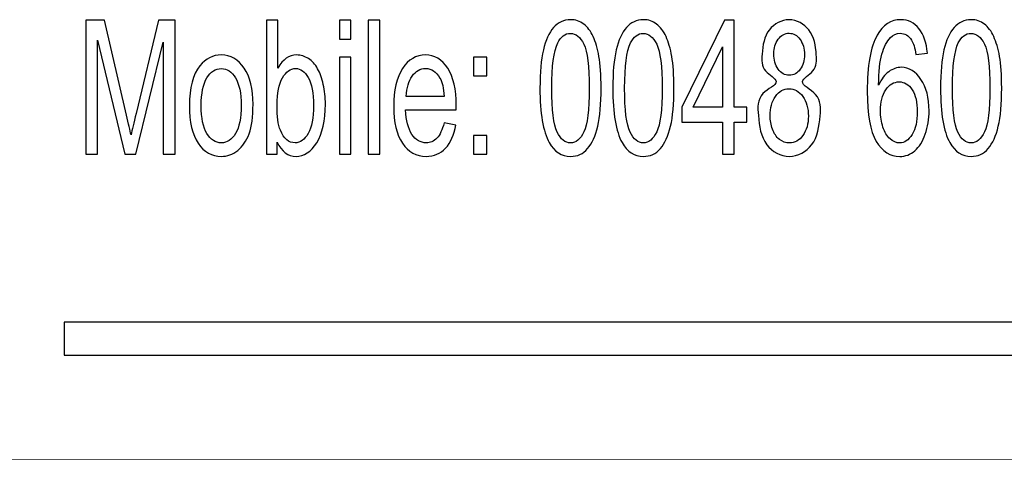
# Model space of a CAD drawing. Extents: x 5477758 to 5478333, y 5918235 to 5918502.
# Tile 6 of 130: x 5477812.95 to 5477820.13, y 5918487.46 to 5918490.67. Entities that reach past the tile are written whole.
import ezdxf

# ---------------------------------------------------------------- set-up
doc = ezdxf.new("R2010")
doc.units = 0
doc.header["$LTSCALE"] = 0.25
doc.layers.add('TABELKA', color=252, linetype='CONTINUOUS', lineweight=18)
doc.layers.add('Warstwa 1', color=252, linetype='CONTINUOUS')

msp = doc.modelspace()

# ---------------------------------------------------------------- linework, layer by layer
at = {"layer": 'TABELKA', "color": 18, "true_color": 0x000000}
msp.add_lwpolyline([(5477757.7079, 5918487.4552), (5477844.2765, 5918487.461)], dxfattribs=at)
at = {"layer": 'Warstwa 1', "color": 5}
for points, knots in [([(5477813.43, 5918489.6864), (5477813.43, 5918489.6864), (5477813.43, 5918490.6626), (5477813.43, 5918490.6626), (5477813.43, 5918490.6626), (5477813.43, 5918490.6626), (5477813.5662, 5918490.6626), (5477813.5662, 5918490.6626), (5477813.5662, 5918490.6626), (5477813.5662, 5918490.6626), (5477813.728, 5918489.9715), (5477813.728, 5918489.9715), (5477813.728, 5918489.9715), (5477813.7429, 5918489.9071), (5477813.7539, 5918489.8589), (5477813.7605, 5918489.8269), (5477813.7605, 5918489.8269), (5477813.7684, 5918489.8624), (5477813.7804, 5918489.9146), (5477813.797, 5918489.9835), (5477813.797, 5918489.9835), (5477813.797, 5918489.9835), (5477813.9607, 5918490.6626), (5477813.9607, 5918490.6626), (5477813.9607, 5918490.6626), (5477813.9607, 5918490.6626), (5477814.0824, 5918490.6626), (5477814.0824, 5918490.6626), (5477814.0824, 5918490.6626), (5477814.0824, 5918490.6626), (5477814.0824, 5918489.6864), (5477814.0824, 5918489.6864), (5477814.0824, 5918489.6864), (5477814.0824, 5918489.6864), (5477813.9952, 5918489.6864), (5477813.9952, 5918489.6864), (5477813.9952, 5918489.6864), (5477813.9952, 5918489.6864), (5477813.9952, 5918490.5035), (5477813.9952, 5918490.5035), (5477813.9952, 5918490.5035), (5477813.9952, 5918490.5035), (5477813.7965, 5918489.6864), (5477813.7965, 5918489.6864), (5477813.7965, 5918489.6864), (5477813.7965, 5918489.6864), (5477813.7149, 5918489.6864), (5477813.7149, 5918489.6864), (5477813.7149, 5918489.6864), (5477813.7149, 5918489.6864), (5477813.5172, 5918490.5174), (5477813.5172, 5918490.5174), (5477813.5172, 5918490.5174), (5477813.5172, 5918490.5174), (5477813.5172, 5918489.6864), (5477813.5172, 5918489.6864), (5477813.5172, 5918489.6864), (5477813.5172, 5918489.6864), (5477813.43, 5918489.6864), (5477813.43, 5918489.6864)], [0, 0, 0, 0, 0.066667, 0.066667, 0.066667, 0.066667, 0.133333, 0.133333, 0.133333, 0.133333, 0.2, 0.2, 0.2, 0.2, 0.266667, 0.266667, 0.266667, 0.266667, 0.333333, 0.333333, 0.333333, 0.333333, 0.4, 0.4, 0.4, 0.4, 0.466667, 0.466667, 0.466667, 0.466667, 0.533333, 0.533333, 0.533333, 0.533333, 0.6, 0.6, 0.6, 0.6, 0.666667, 0.666667, 0.666667, 0.666667, 0.733333, 0.733333, 0.733333, 0.733333, 0.8, 0.8, 0.8, 0.8, 0.866667, 0.866667, 0.866667, 0.866667, 0.933333, 0.933333, 0.933333, 0.933333, 1, 1, 1, 1]), ([(5477814.8262, 5918489.6864), (5477814.8262, 5918489.6864), (5477814.7484, 5918489.6864), (5477814.7484, 5918489.6864), (5477814.7484, 5918489.6864), (5477814.7484, 5918489.6864), (5477814.7484, 5918490.6626), (5477814.7484, 5918490.6626), (5477814.7484, 5918490.6626), (5477814.7484, 5918490.6626), (5477814.8322, 5918490.6626), (5477814.8322, 5918490.6626), (5477814.8322, 5918490.6626), (5477814.8322, 5918490.6626), (5477814.8322, 5918490.3144), (5477814.8322, 5918490.3144), (5477814.8322, 5918490.3144), (5477814.8677, 5918490.3778), (5477814.9129, 5918490.4096), (5477814.9678, 5918490.4096), (5477814.9678, 5918490.4096), (5477814.9984, 5918490.4096), (5477815.0272, 5918490.4007), (5477815.0544, 5918490.3833), (5477815.0544, 5918490.3833), (5477815.0816, 5918490.3657), (5477815.1039, 5918490.341), (5477815.1216, 5918490.3094), (5477815.1216, 5918490.3094), (5477815.1391, 5918490.2776), (5477815.1529, 5918490.2394), (5477815.1628, 5918490.1944), (5477815.1628, 5918490.1944), (5477815.1728, 5918490.1496), (5477815.1778, 5918490.1016), (5477815.1778, 5918490.0508), (5477815.1778, 5918490.0508), (5477815.1778, 5918489.9294), (5477815.1567, 5918489.8358), (5477815.1148, 5918489.7696), (5477815.1148, 5918489.7696), (5477815.0729, 5918489.7035), (5477815.0224, 5918489.6705), (5477814.9637, 5918489.6705), (5477814.9637, 5918489.6705), (5477814.9053, 5918489.6705), (5477814.8595, 5918489.7053), (5477814.8262, 5918489.7751), (5477814.8262, 5918489.7751), (5477814.8262, 5918489.7751), (5477814.8262, 5918489.6864), (5477814.8262, 5918489.6864)], [0, 0, 0, 0, 0.076923, 0.076923, 0.076923, 0.076923, 0.153846, 0.153846, 0.153846, 0.153846, 0.230769, 0.230769, 0.230769, 0.230769, 0.307692, 0.307692, 0.307692, 0.307692, 0.384615, 0.384615, 0.384615, 0.384615, 0.461538, 0.461538, 0.461538, 0.461538, 0.538462, 0.538462, 0.538462, 0.538462, 0.615385, 0.615385, 0.615385, 0.615385, 0.692308, 0.692308, 0.692308, 0.692308, 0.769231, 0.769231, 0.769231, 0.769231, 0.846154, 0.846154, 0.846154, 0.846154, 0.923077, 0.923077, 0.923077, 0.923077, 1, 1, 1, 1]), ([(5477815.2803, 5918490.5246), (5477815.2803, 5918490.5246), (5477815.2803, 5918490.6626), (5477815.2803, 5918490.6626), (5477815.2803, 5918490.6626), (5477815.2803, 5918490.6626), (5477815.3643, 5918490.6626), (5477815.3643, 5918490.6626), (5477815.3643, 5918490.6626), (5477815.3643, 5918490.6626), (5477815.3643, 5918490.5246), (5477815.3643, 5918490.5246), (5477815.3643, 5918490.5246), (5477815.3643, 5918490.5246), (5477815.2803, 5918490.5246), (5477815.2803, 5918490.5246)], [0, 0, 0, 0, 0.25, 0.25, 0.25, 0.25, 0.5, 0.5, 0.5, 0.5, 0.75, 0.75, 0.75, 0.75, 1, 1, 1, 1]), ([(5477815.4902, 5918489.6864), (5477815.4902, 5918489.6864), (5477815.4902, 5918490.6626), (5477815.4902, 5918490.6626), (5477815.4902, 5918490.6626), (5477815.4902, 5918490.6626), (5477815.5741, 5918490.6626), (5477815.5741, 5918490.6626), (5477815.5741, 5918490.6626), (5477815.5741, 5918490.6626), (5477815.5741, 5918489.6864), (5477815.5741, 5918489.6864), (5477815.5741, 5918489.6864), (5477815.5741, 5918489.6864), (5477815.4902, 5918489.6864), (5477815.4902, 5918489.6864)], [0, 0, 0, 0, 0.25, 0.25, 0.25, 0.25, 0.5, 0.5, 0.5, 0.5, 0.75, 0.75, 0.75, 0.75, 1, 1, 1, 1]), ([(5477816.7426, 5918490.1678), (5477816.7426, 5918490.2833), (5477816.7509, 5918490.3762), (5477816.7676, 5918490.4464), (5477816.7676, 5918490.4464), (5477816.7842, 5918490.5169), (5477816.809, 5918490.5712), (5477816.8418, 5918490.6094), (5477816.8418, 5918490.6094), (5477816.8746, 5918490.6475), (5477816.9158, 5918490.6667), (5477816.9654, 5918490.6667), (5477816.9654, 5918490.6667), (5477817.0022, 5918490.6667), (5477817.0344, 5918490.656), (5477817.0621, 5918490.6349), (5477817.0621, 5918490.6349), (5477817.0898, 5918490.6139), (5477817.1125, 5918490.5835), (5477817.1307, 5918490.5437), (5477817.1307, 5918490.5437), (5477817.1487, 5918490.5039), (5477817.1628, 5918490.4555), (5477817.173, 5918490.3985), (5477817.173, 5918490.3985), (5477817.1833, 5918490.3414), (5477817.1885, 5918490.2646), (5477817.1885, 5918490.1678), (5477817.1885, 5918490.1678), (5477817.1885, 5918490.0532), (5477817.1802, 5918489.961), (5477817.1638, 5918489.8906), (5477817.1638, 5918489.8906), (5477817.1472, 5918489.8201), (5477817.1226, 5918489.7657), (5477817.0898, 5918489.7274), (5477817.0898, 5918489.7274), (5477817.057, 5918489.6889), (5477817.0156, 5918489.6699), (5477816.9654, 5918489.6699), (5477816.9654, 5918489.6699), (5477816.8996, 5918489.6699), (5477816.8479, 5918489.7035), (5477816.8103, 5918489.771), (5477816.8103, 5918489.771), (5477816.7652, 5918489.8521), (5477816.7426, 5918489.9846), (5477816.7426, 5918490.1678)], [0, 0, 0, 0, 0.083333, 0.083333, 0.083333, 0.083333, 0.166667, 0.166667, 0.166667, 0.166667, 0.25, 0.25, 0.25, 0.25, 0.333333, 0.333333, 0.333333, 0.333333, 0.416667, 0.416667, 0.416667, 0.416667, 0.5, 0.5, 0.5, 0.5, 0.583333, 0.583333, 0.583333, 0.583333, 0.666667, 0.666667, 0.666667, 0.666667, 0.75, 0.75, 0.75, 0.75, 0.833333, 0.833333, 0.833333, 0.833333, 0.916667, 0.916667, 0.916667, 0.916667, 1, 1, 1, 1]), ([(5477817.2738, 5918490.1678), (5477817.2738, 5918490.2833), (5477817.282, 5918490.3762), (5477817.2988, 5918490.4464), (5477817.2988, 5918490.4464), (5477817.3153, 5918490.5169), (5477817.3401, 5918490.5712), (5477817.3729, 5918490.6094), (5477817.3729, 5918490.6094), (5477817.4057, 5918490.6475), (5477817.4469, 5918490.6667), (5477817.4966, 5918490.6667), (5477817.4966, 5918490.6667), (5477817.5334, 5918490.6667), (5477817.5655, 5918490.656), (5477817.5932, 5918490.6349), (5477817.5932, 5918490.6349), (5477817.6209, 5918490.6139), (5477817.6437, 5918490.5835), (5477817.6618, 5918490.5437), (5477817.6618, 5918490.5437), (5477817.6798, 5918490.5039), (5477817.694, 5918490.4555), (5477817.7041, 5918490.3985), (5477817.7041, 5918490.3985), (5477817.7145, 5918490.3414), (5477817.7196, 5918490.2646), (5477817.7196, 5918490.1678), (5477817.7196, 5918490.1678), (5477817.7196, 5918490.0532), (5477817.7114, 5918489.961), (5477817.6949, 5918489.8906), (5477817.6949, 5918489.8906), (5477817.6783, 5918489.8201), (5477817.6537, 5918489.7657), (5477817.6209, 5918489.7274), (5477817.6209, 5918489.7274), (5477817.5881, 5918489.6889), (5477817.5468, 5918489.6699), (5477817.4966, 5918489.6699), (5477817.4966, 5918489.6699), (5477817.4308, 5918489.6699), (5477817.379, 5918489.7035), (5477817.3414, 5918489.771), (5477817.3414, 5918489.771), (5477817.2964, 5918489.8521), (5477817.2738, 5918489.9846), (5477817.2738, 5918490.1678)], [0, 0, 0, 0, 0.083333, 0.083333, 0.083333, 0.083333, 0.166667, 0.166667, 0.166667, 0.166667, 0.25, 0.25, 0.25, 0.25, 0.333333, 0.333333, 0.333333, 0.333333, 0.416667, 0.416667, 0.416667, 0.416667, 0.5, 0.5, 0.5, 0.5, 0.583333, 0.583333, 0.583333, 0.583333, 0.666667, 0.666667, 0.666667, 0.666667, 0.75, 0.75, 0.75, 0.75, 0.833333, 0.833333, 0.833333, 0.833333, 0.916667, 0.916667, 0.916667, 0.916667, 1, 1, 1, 1]), ([(5477818.0739, 5918489.6864), (5477818.0739, 5918489.6864), (5477818.0739, 5918489.9201), (5477818.0739, 5918489.9201), (5477818.0739, 5918489.9201), (5477818.0739, 5918489.9201), (5477817.7774, 5918489.9201), (5477817.7774, 5918489.9201), (5477817.7774, 5918489.9201), (5477817.7774, 5918489.9201), (5477817.7774, 5918490.0301), (5477817.7774, 5918490.0301), (5477817.7774, 5918490.0301), (5477817.7774, 5918490.0301), (5477818.0894, 5918490.6626), (5477818.0894, 5918490.6626), (5477818.0894, 5918490.6626), (5477818.0894, 5918490.6626), (5477818.158, 5918490.6626), (5477818.158, 5918490.6626), (5477818.158, 5918490.6626), (5477818.158, 5918490.6626), (5477818.158, 5918490.0301), (5477818.158, 5918490.0301), (5477818.158, 5918490.0301), (5477818.158, 5918490.0301), (5477818.2503, 5918490.0301), (5477818.2503, 5918490.0301), (5477818.2503, 5918490.0301), (5477818.2503, 5918490.0301), (5477818.2503, 5918489.9201), (5477818.2503, 5918489.9201), (5477818.2503, 5918489.9201), (5477818.2503, 5918489.9201), (5477818.158, 5918489.9201), (5477818.158, 5918489.9201), (5477818.158, 5918489.9201), (5477818.158, 5918489.9201), (5477818.158, 5918489.6864), (5477818.158, 5918489.6864), (5477818.158, 5918489.6864), (5477818.158, 5918489.6864), (5477818.0739, 5918489.6864), (5477818.0739, 5918489.6864)], [0, 0, 0, 0, 0.090909, 0.090909, 0.090909, 0.090909, 0.181818, 0.181818, 0.181818, 0.181818, 0.272727, 0.272727, 0.272727, 0.272727, 0.363636, 0.363636, 0.363636, 0.363636, 0.454545, 0.454545, 0.454545, 0.454545, 0.545455, 0.545455, 0.545455, 0.545455, 0.636364, 0.636364, 0.636364, 0.636364, 0.727273, 0.727273, 0.727273, 0.727273, 0.818182, 0.818182, 0.818182, 0.818182, 0.909091, 0.909091, 0.909091, 0.909091, 1, 1, 1, 1]), ([(5477818.4653, 5918490.2157), (5477818.4633, 5918490.2387), (5477818.3579, 5918490.29), (5477818.3608, 5918490.4371), (5477818.3858, 5918490.6002), (5477818.5598, 5918490.6977), (5477818.7334, 5918490.5985), (5477818.7599, 5918490.4355), (5477818.7609, 5918490.2893), (5477818.6007, 5918490.2096), (5477818.7957, 5918490.1248), (5477818.7863, 5918489.9437), (5477818.7603, 5918489.7497), (5477818.5603, 5918489.6333), (5477818.3594, 5918489.7508), (5477818.3353, 5918489.9465), (5477818.3227, 5918490.1312), (5477818.4677, 5918490.1886), (5477818.4653, 5918490.2157)], [0, 0, 0, 0, 0.155641, 0.330789, 0.595481, 0.822048, 1.051739, 1.31918, 1.490145, 1.643586, 1.834114, 2.05938, 2.369956, 2.630725, 2.891472, 3.20612, 3.43707, 3.621271, 3.621271, 3.621271, 3.621271]), ([(5477819.568, 5918490.4235), (5477819.568, 5918490.4235), (5477819.4846, 5918490.4142), (5477819.4846, 5918490.4142), (5477819.4846, 5918490.4142), (5477819.4771, 5918490.4612), (5477819.4666, 5918490.4955), (5477819.4529, 5918490.5167), (5477819.4529, 5918490.5167), (5477819.4302, 5918490.551), (5477819.4022, 5918490.568), (5477819.3689, 5918490.568), (5477819.3689, 5918490.568), (5477819.3421, 5918490.568), (5477819.3187, 5918490.5573), (5477819.2985, 5918490.536), (5477819.2985, 5918490.536), (5477819.2721, 5918490.5085), (5477819.2513, 5918490.4683), (5477819.236, 5918490.4155), (5477819.236, 5918490.4155), (5477819.2209, 5918490.3628), (5477819.2129, 5918490.2876), (5477819.2123, 5918490.1899), (5477819.2123, 5918490.1899), (5477819.2325, 5918490.2337), (5477819.2571, 5918490.2665), (5477819.2865, 5918490.2878), (5477819.2865, 5918490.2878), (5477819.3156, 5918490.3089), (5477819.3463, 5918490.3196), (5477819.3783, 5918490.3196), (5477819.3783, 5918490.3196), (5477819.4343, 5918490.3196), (5477819.4819, 5918490.2903), (5477819.5212, 5918490.2314), (5477819.5212, 5918490.2314), (5477819.5605, 5918490.1726), (5477819.5803, 5918490.0967), (5477819.5803, 5918490.0035), (5477819.5803, 5918490.0035), (5477819.5803, 5918489.9421), (5477819.5708, 5918489.8853), (5477819.5524, 5918489.8326), (5477819.5524, 5918489.8326), (5477819.5339, 5918489.7801), (5477819.5085, 5918489.7396), (5477819.4762, 5918489.7117), (5477819.4762, 5918489.7117), (5477819.4439, 5918489.6837), (5477819.4072, 5918489.6699), (5477819.3662, 5918489.6699), (5477819.3662, 5918489.6699), (5477819.2961, 5918489.6699), (5477819.2392, 5918489.7064), (5477819.1951, 5918489.7801), (5477819.1951, 5918489.7801), (5477819.1509, 5918489.8535), (5477819.1289, 5918489.9746), (5477819.1289, 5918490.1433), (5477819.1289, 5918490.1433), (5477819.1289, 5918490.3319), (5477819.1533, 5918490.4689), (5477819.2021, 5918490.5546), (5477819.2021, 5918490.5546), (5477819.2446, 5918490.6292), (5477819.3019, 5918490.6667), (5477819.3741, 5918490.6667), (5477819.3741, 5918490.6667), (5477819.4278, 5918490.6667), (5477819.4719, 5918490.6451), (5477819.5063, 5918490.6019), (5477819.5063, 5918490.6019), (5477819.5406, 5918490.5589), (5477819.5612, 5918490.4994), (5477819.568, 5918490.4235)], [0, 0, 0, 0, 0.052632, 0.052632, 0.052632, 0.052632, 0.105263, 0.105263, 0.105263, 0.105263, 0.157895, 0.157895, 0.157895, 0.157895, 0.210526, 0.210526, 0.210526, 0.210526, 0.263158, 0.263158, 0.263158, 0.263158, 0.315789, 0.315789, 0.315789, 0.315789, 0.368421, 0.368421, 0.368421, 0.368421, 0.421053, 0.421053, 0.421053, 0.421053, 0.473684, 0.473684, 0.473684, 0.473684, 0.526316, 0.526316, 0.526316, 0.526316, 0.578947, 0.578947, 0.578947, 0.578947, 0.631579, 0.631579, 0.631579, 0.631579, 0.684211, 0.684211, 0.684211, 0.684211, 0.736842, 0.736842, 0.736842, 0.736842, 0.789474, 0.789474, 0.789474, 0.789474, 0.842105, 0.842105, 0.842105, 0.842105, 0.894737, 0.894737, 0.894737, 0.894737, 0.947368, 0.947368, 0.947368, 0.947368, 1, 1, 1, 1]), ([(5477819.6637, 5918490.1678), (5477819.6637, 5918490.2833), (5477819.6719, 5918490.3762), (5477819.6887, 5918490.4464), (5477819.6887, 5918490.4464), (5477819.7052, 5918490.5169), (5477819.73, 5918490.5712), (5477819.7628, 5918490.6094), (5477819.7628, 5918490.6094), (5477819.7956, 5918490.6475), (5477819.8368, 5918490.6667), (5477819.8865, 5918490.6667), (5477819.8865, 5918490.6667), (5477819.9233, 5918490.6667), (5477819.9554, 5918490.656), (5477819.9831, 5918490.6349), (5477819.9831, 5918490.6349), (5477820.0108, 5918490.6139), (5477820.0336, 5918490.5835), (5477820.0517, 5918490.5437), (5477820.0517, 5918490.5437), (5477820.0697, 5918490.5039), (5477820.0839, 5918490.4555), (5477820.094, 5918490.3985), (5477820.094, 5918490.3985), (5477820.1044, 5918490.3414), (5477820.1095, 5918490.2646), (5477820.1095, 5918490.1678), (5477820.1095, 5918490.1678), (5477820.1095, 5918490.0532), (5477820.1013, 5918489.961), (5477820.0848, 5918489.8906), (5477820.0848, 5918489.8906), (5477820.0682, 5918489.8201), (5477820.0436, 5918489.7657), (5477820.0108, 5918489.7274), (5477820.0108, 5918489.7274), (5477819.978, 5918489.6889), (5477819.9367, 5918489.6699), (5477819.8865, 5918489.6699), (5477819.8865, 5918489.6699), (5477819.8206, 5918489.6699), (5477819.7689, 5918489.7035), (5477819.7313, 5918489.771), (5477819.7313, 5918489.771), (5477819.6863, 5918489.8521), (5477819.6637, 5918489.9846), (5477819.6637, 5918490.1678)], [0, 0, 0, 0, 0.083333, 0.083333, 0.083333, 0.083333, 0.166667, 0.166667, 0.166667, 0.166667, 0.25, 0.25, 0.25, 0.25, 0.333333, 0.333333, 0.333333, 0.333333, 0.416667, 0.416667, 0.416667, 0.416667, 0.5, 0.5, 0.5, 0.5, 0.583333, 0.583333, 0.583333, 0.583333, 0.666667, 0.666667, 0.666667, 0.666667, 0.75, 0.75, 0.75, 0.75, 0.833333, 0.833333, 0.833333, 0.833333, 0.916667, 0.916667, 0.916667, 0.916667, 1, 1, 1, 1]), ([(5477816.8289, 5918490.1678), (5477816.8289, 5918490.0076), (5477816.8421, 5918489.901), (5477816.8684, 5918489.8478), (5477816.8684, 5918489.8478), (5477816.8946, 5918489.7948), (5477816.927, 5918489.7683), (5477816.9654, 5918489.7683), (5477816.9654, 5918489.7683), (5477817.0042, 5918489.7683), (5477817.0365, 5918489.7951), (5477817.0627, 5918489.8483), (5477817.0627, 5918489.8483), (5477817.089, 5918489.9014), (5477817.1022, 5918490.0081), (5477817.1022, 5918490.1678), (5477817.1022, 5918490.1678), (5477817.1022, 5918490.3285), (5477817.089, 5918490.4353), (5477817.0627, 5918490.488), (5477817.0627, 5918490.488), (5477817.0365, 5918490.541), (5477817.0038, 5918490.5673), (5477816.9647, 5918490.5673), (5477816.9647, 5918490.5673), (5477816.926, 5918490.5673), (5477816.8953, 5918490.5439), (5477816.8722, 5918490.4974), (5477816.8722, 5918490.4974), (5477816.8434, 5918490.438), (5477816.8289, 5918490.328), (5477816.8289, 5918490.1678)], [0, 0, 0, 0, 0.125, 0.125, 0.125, 0.125, 0.25, 0.25, 0.25, 0.25, 0.375, 0.375, 0.375, 0.375, 0.5, 0.5, 0.5, 0.5, 0.625, 0.625, 0.625, 0.625, 0.75, 0.75, 0.75, 0.75, 0.875, 0.875, 0.875, 0.875, 1, 1, 1, 1]), ([(5477817.3601, 5918490.1678), (5477817.3601, 5918490.0076), (5477817.3732, 5918489.901), (5477817.3995, 5918489.8478), (5477817.3995, 5918489.8478), (5477817.4258, 5918489.7948), (5477817.4581, 5918489.7683), (5477817.4966, 5918489.7683), (5477817.4966, 5918489.7683), (5477817.5353, 5918489.7683), (5477817.5676, 5918489.7951), (5477817.5939, 5918489.8483), (5477817.5939, 5918489.8483), (5477817.6202, 5918489.9014), (5477817.6333, 5918490.0081), (5477817.6333, 5918490.1678), (5477817.6333, 5918490.1678), (5477817.6333, 5918490.3285), (5477817.6202, 5918490.4353), (5477817.5939, 5918490.488), (5477817.5939, 5918490.488), (5477817.5676, 5918490.541), (5477817.535, 5918490.5673), (5477817.4958, 5918490.5673), (5477817.4958, 5918490.5673), (5477817.4571, 5918490.5673), (5477817.4264, 5918490.5439), (5477817.4034, 5918490.4974), (5477817.4034, 5918490.4974), (5477817.3745, 5918490.438), (5477817.3601, 5918490.328), (5477817.3601, 5918490.1678)], [0, 0, 0, 0, 0.125, 0.125, 0.125, 0.125, 0.25, 0.25, 0.25, 0.25, 0.375, 0.375, 0.375, 0.375, 0.5, 0.5, 0.5, 0.5, 0.625, 0.625, 0.625, 0.625, 0.75, 0.75, 0.75, 0.75, 0.875, 0.875, 0.875, 0.875, 1, 1, 1, 1]), ([(5477818.4484, 5918490.4189), (5477818.4484, 5918490.3728), (5477818.459, 5918490.3351), (5477818.4796, 5918490.3058), (5477818.4796, 5918490.3058), (5477818.5005, 5918490.2764), (5477818.5275, 5918490.2617), (5477818.5608, 5918490.2617), (5477818.5608, 5918490.2617), (5477818.5931, 5918490.2617), (5477818.6197, 5918490.2762), (5477818.6404, 5918490.3053), (5477818.6404, 5918490.3053), (5477818.6611, 5918490.3344), (5477818.6713, 5918490.3701), (5477818.6713, 5918490.4121), (5477818.6713, 5918490.4121), (5477818.6713, 5918490.4562), (5477818.6607, 5918490.493), (5477818.6394, 5918490.523), (5477818.6394, 5918490.523), (5477818.6181, 5918490.553), (5477818.5917, 5918490.568), (5477818.5598, 5918490.568), (5477818.5598, 5918490.568), (5477818.5278, 5918490.568), (5477818.5013, 5918490.5533), (5477818.4801, 5918490.5242), (5477818.4801, 5918490.5242), (5477818.459, 5918490.4948), (5477818.4484, 5918490.4596), (5477818.4484, 5918490.4189)], [0, 0, 0, 0, 0.125, 0.125, 0.125, 0.125, 0.25, 0.25, 0.25, 0.25, 0.375, 0.375, 0.375, 0.375, 0.5, 0.5, 0.5, 0.5, 0.625, 0.625, 0.625, 0.625, 0.75, 0.75, 0.75, 0.75, 0.875, 0.875, 0.875, 0.875, 1, 1, 1, 1]), ([(5477819.7499, 5918490.1678), (5477819.7499, 5918490.0076), (5477819.7631, 5918489.901), (5477819.7894, 5918489.8478), (5477819.7894, 5918489.8478), (5477819.8157, 5918489.7948), (5477819.848, 5918489.7683), (5477819.8865, 5918489.7683), (5477819.8865, 5918489.7683), (5477819.9252, 5918489.7683), (5477819.9575, 5918489.7951), (5477819.9838, 5918489.8483), (5477819.9838, 5918489.8483), (5477820.01, 5918489.9014), (5477820.0232, 5918490.0081), (5477820.0232, 5918490.1678), (5477820.0232, 5918490.1678), (5477820.0232, 5918490.3285), (5477820.01, 5918490.4353), (5477819.9838, 5918490.488), (5477819.9838, 5918490.488), (5477819.9575, 5918490.541), (5477819.9249, 5918490.5673), (5477819.8857, 5918490.5673), (5477819.8857, 5918490.5673), (5477819.847, 5918490.5673), (5477819.8163, 5918490.5439), (5477819.7933, 5918490.4974), (5477819.7933, 5918490.4974), (5477819.7644, 5918490.438), (5477819.7499, 5918490.328), (5477819.7499, 5918490.1678)], [0, 0, 0, 0, 0.125, 0.125, 0.125, 0.125, 0.25, 0.25, 0.25, 0.25, 0.375, 0.375, 0.375, 0.375, 0.5, 0.5, 0.5, 0.5, 0.625, 0.625, 0.625, 0.625, 0.75, 0.75, 0.75, 0.75, 0.875, 0.875, 0.875, 0.875, 1, 1, 1, 1]), ([(5477818.0739, 5918490.0301), (5477818.0739, 5918490.0301), (5477818.0739, 5918490.4701), (5477818.0739, 5918490.4701), (5477818.0739, 5918490.4701), (5477818.0739, 5918490.4701), (5477817.86, 5918490.0301), (5477817.86, 5918490.0301), (5477817.86, 5918490.0301), (5477817.86, 5918490.0301), (5477818.0739, 5918490.0301), (5477818.0739, 5918490.0301)], [0, 0, 0, 0, 0.333333, 0.333333, 0.333333, 0.333333, 0.666667, 0.666667, 0.666667, 0.666667, 1, 1, 1, 1]), ([(5477814.1863, 5918490.0401), (5477814.1863, 5918490.171), (5477814.2118, 5918490.268), (5477814.2629, 5918490.331), (5477814.2629, 5918490.331), (5477814.3054, 5918490.3833), (5477814.3572, 5918490.4096), (5477814.4186, 5918490.4096), (5477814.4186, 5918490.4096), (5477814.4867, 5918490.4096), (5477814.5424, 5918490.3778), (5477814.5855, 5918490.3139), (5477814.5855, 5918490.3139), (5477814.6288, 5918490.2503), (5477814.6503, 5918490.1623), (5477814.6503, 5918490.0501), (5477814.6503, 5918490.0501), (5477814.6503, 5918489.959), (5477814.6407, 5918489.8873), (5477814.6217, 5918489.8353), (5477814.6217, 5918489.8353), (5477814.6025, 5918489.783), (5477814.5747, 5918489.7426), (5477814.5383, 5918489.7137), (5477814.5383, 5918489.7137), (5477814.5016, 5918489.6848), (5477814.4619, 5918489.6705), (5477814.4186, 5918489.6705), (5477814.4186, 5918489.6705), (5477814.3493, 5918489.6705), (5477814.2933, 5918489.7021), (5477814.2504, 5918489.7657), (5477814.2504, 5918489.7657), (5477814.2077, 5918489.8292), (5477814.1863, 5918489.9205), (5477814.1863, 5918490.0401)], [0, 0, 0, 0, 0.111111, 0.111111, 0.111111, 0.111111, 0.222222, 0.222222, 0.222222, 0.222222, 0.333333, 0.333333, 0.333333, 0.333333, 0.444444, 0.444444, 0.444444, 0.444444, 0.555556, 0.555556, 0.555556, 0.555556, 0.666667, 0.666667, 0.666667, 0.666667, 0.777778, 0.777778, 0.777778, 0.777778, 0.888889, 0.888889, 0.888889, 0.888889, 1, 1, 1, 1]), ([(5477815.2803, 5918489.6864), (5477815.2803, 5918489.6864), (5477815.2803, 5918490.3935), (5477815.2803, 5918490.3935), (5477815.2803, 5918490.3935), (5477815.2803, 5918490.3935), (5477815.3643, 5918490.3935), (5477815.3643, 5918490.3935), (5477815.3643, 5918490.3935), (5477815.3643, 5918490.3935), (5477815.3643, 5918489.6864), (5477815.3643, 5918489.6864), (5477815.3643, 5918489.6864), (5477815.3643, 5918489.6864), (5477815.2803, 5918489.6864), (5477815.2803, 5918489.6864)], [0, 0, 0, 0, 0.25, 0.25, 0.25, 0.25, 0.5, 0.5, 0.5, 0.5, 0.75, 0.75, 0.75, 0.75, 1, 1, 1, 1]), ([(5477816.0431, 5918489.9142), (5477816.0431, 5918489.9142), (5477816.1299, 5918489.8989), (5477816.1299, 5918489.8989), (5477816.1299, 5918489.8989), (5477816.1162, 5918489.8264), (5477816.0909, 5918489.7703), (5477816.0539, 5918489.7303), (5477816.0539, 5918489.7303), (5477816.0169, 5918489.6905), (5477815.9696, 5918489.6705), (5477815.9121, 5918489.6705), (5477815.9121, 5918489.6705), (5477815.8397, 5918489.6705), (5477815.7823, 5918489.7024), (5477815.7399, 5918489.766), (5477815.7399, 5918489.766), (5477815.6974, 5918489.8296), (5477815.6763, 5918489.919), (5477815.6763, 5918490.0339), (5477815.6763, 5918490.0339), (5477815.6763, 5918490.153), (5477815.6977, 5918490.2453), (5477815.7406, 5918490.311), (5477815.7406, 5918490.311), (5477815.7836, 5918490.3766), (5477815.8391, 5918490.4096), (5477815.9075, 5918490.4096), (5477815.9075, 5918490.4096), (5477815.9737, 5918490.4096), (5477816.0279, 5918490.3773), (5477816.0697, 5918490.313), (5477816.0697, 5918490.313), (5477816.1117, 5918490.2487), (5477816.1327, 5918490.158), (5477816.1327, 5918490.0414), (5477816.1327, 5918490.0414), (5477816.1327, 5918490.0342), (5477816.1326, 5918490.0235), (5477816.1323, 5918490.0094), (5477816.1323, 5918490.0094), (5477816.1323, 5918490.0094), (5477815.763, 5918490.0094), (5477815.763, 5918490.0094), (5477815.763, 5918490.0094), (5477815.766, 5918489.9317), (5477815.7815, 5918489.8721), (5477815.8092, 5918489.831), (5477815.8092, 5918489.831), (5477815.8369, 5918489.7896), (5477815.8712, 5918489.769), (5477815.9126, 5918489.769), (5477815.9126, 5918489.769), (5477815.9433, 5918489.769), (5477815.9696, 5918489.7805), (5477815.9914, 5918489.8037), (5477815.9914, 5918489.8037), (5477816.0132, 5918489.8267), (5477816.0304, 5918489.8635), (5477816.0431, 5918489.9142)], [0, 0, 0, 0, 0.066667, 0.066667, 0.066667, 0.066667, 0.133333, 0.133333, 0.133333, 0.133333, 0.2, 0.2, 0.2, 0.2, 0.266667, 0.266667, 0.266667, 0.266667, 0.333333, 0.333333, 0.333333, 0.333333, 0.4, 0.4, 0.4, 0.4, 0.466667, 0.466667, 0.466667, 0.466667, 0.533333, 0.533333, 0.533333, 0.533333, 0.6, 0.6, 0.6, 0.6, 0.666667, 0.666667, 0.666667, 0.666667, 0.733333, 0.733333, 0.733333, 0.733333, 0.8, 0.8, 0.8, 0.8, 0.866667, 0.866667, 0.866667, 0.866667, 0.933333, 0.933333, 0.933333, 0.933333, 1, 1, 1, 1]), ([(5477816.2587, 5918490.2571), (5477816.2587, 5918490.2571), (5477816.2587, 5918490.3935), (5477816.2587, 5918490.3935), (5477816.2587, 5918490.3935), (5477816.2587, 5918490.3935), (5477816.3543, 5918490.3935), (5477816.3543, 5918490.3935), (5477816.3543, 5918490.3935), (5477816.3543, 5918490.3935), (5477816.3543, 5918490.2571), (5477816.3543, 5918490.2571), (5477816.3543, 5918490.2571), (5477816.3543, 5918490.2571), (5477816.2587, 5918490.2571), (5477816.2587, 5918490.2571)], [0, 0, 0, 0, 0.25, 0.25, 0.25, 0.25, 0.5, 0.5, 0.5, 0.5, 0.75, 0.75, 0.75, 0.75, 1, 1, 1, 1]), ([(5477814.2726, 5918490.0401), (5477814.2726, 5918489.9494), (5477814.2864, 5918489.8817), (5477814.3142, 5918489.8367), (5477814.3142, 5918489.8367), (5477814.3418, 5918489.7914), (5477814.3767, 5918489.769), (5477814.4186, 5918489.769), (5477814.4186, 5918489.769), (5477814.4603, 5918489.769), (5477814.495, 5918489.7917), (5477814.5226, 5918489.8369), (5477814.5226, 5918489.8369), (5477814.5502, 5918489.8821), (5477814.5641, 5918489.9512), (5477814.5641, 5918490.044), (5477814.5641, 5918490.044), (5477814.5641, 5918490.1314), (5477814.5502, 5918490.1978), (5477814.5223, 5918490.2428), (5477814.5223, 5918490.2428), (5477814.4945, 5918490.2878), (5477814.4599, 5918490.3103), (5477814.4186, 5918490.3103), (5477814.4186, 5918490.3103), (5477814.3767, 5918490.3103), (5477814.3418, 5918490.2878), (5477814.3142, 5918490.243), (5477814.3142, 5918490.243), (5477814.2864, 5918490.1983), (5477814.2726, 5918490.1305), (5477814.2726, 5918490.0401)], [0, 0, 0, 0, 0.125, 0.125, 0.125, 0.125, 0.25, 0.25, 0.25, 0.25, 0.375, 0.375, 0.375, 0.375, 0.5, 0.5, 0.5, 0.5, 0.625, 0.625, 0.625, 0.625, 0.75, 0.75, 0.75, 0.75, 0.875, 0.875, 0.875, 0.875, 1, 1, 1, 1]), ([(5477814.8252, 5918490.0453), (5477814.8252, 5918489.9605), (5477814.8333, 5918489.8994), (5477814.8494, 5918489.8617), (5477814.8494, 5918489.8617), (5477814.8758, 5918489.7999), (5477814.9116, 5918489.769), (5477814.9567, 5918489.769), (5477814.9567, 5918489.769), (5477814.9935, 5918489.769), (5477815.0251, 5918489.7917), (5477815.0519, 5918489.8374), (5477815.0519, 5918489.8374), (5477815.0786, 5918489.8828), (5477815.092, 5918489.9505), (5477815.092, 5918490.0407), (5477815.092, 5918490.0407), (5477815.092, 5918490.133), (5477815.0791, 5918490.2012), (5477815.0535, 5918490.2451), (5477815.0535, 5918490.2451), (5477815.0278, 5918490.2889), (5477814.9968, 5918490.311), (5477814.9605, 5918490.311), (5477814.9605, 5918490.311), (5477814.9237, 5918490.311), (5477814.8921, 5918490.2882), (5477814.8653, 5918490.2428), (5477814.8653, 5918490.2428), (5477814.8386, 5918490.1974), (5477814.8252, 5918490.1314), (5477814.8252, 5918490.0453)], [0, 0, 0, 0, 0.125, 0.125, 0.125, 0.125, 0.25, 0.25, 0.25, 0.25, 0.375, 0.375, 0.375, 0.375, 0.5, 0.5, 0.5, 0.5, 0.625, 0.625, 0.625, 0.625, 0.75, 0.75, 0.75, 0.75, 0.875, 0.875, 0.875, 0.875, 1, 1, 1, 1]), ([(5477815.7676, 5918490.108), (5477815.7676, 5918490.108), (5477816.0441, 5918490.108), (5477816.0441, 5918490.108), (5477816.0441, 5918490.108), (5477816.0404, 5918490.1673), (5477816.0298, 5918490.2121), (5477816.0124, 5918490.2417), (5477816.0124, 5918490.2417), (5477815.9856, 5918490.2878), (5477815.951, 5918490.311), (5477815.9085, 5918490.311), (5477815.9085, 5918490.311), (5477815.8699, 5918490.311), (5477815.8375, 5918490.2926), (5477815.8112, 5918490.2557), (5477815.8112, 5918490.2557), (5477815.785, 5918490.2189), (5477815.7705, 5918490.1696), (5477815.7676, 5918490.108)], [0, 0, 0, 0, 0.2, 0.2, 0.2, 0.2, 0.4, 0.4, 0.4, 0.4, 0.6, 0.6, 0.6, 0.6, 0.8, 0.8, 0.8, 0.8, 1, 1, 1, 1]), ([(5477819.2253, 5918490.0028), (5477819.2253, 5918489.9614), (5477819.2315, 5918489.9219), (5477819.2438, 5918489.8842), (5477819.2438, 5918489.8842), (5477819.256, 5918489.8464), (5477819.2732, 5918489.8178), (5477819.2952, 5918489.798), (5477819.2952, 5918489.798), (5477819.3173, 5918489.7782), (5477819.3406, 5918489.7683), (5477819.3648, 5918489.7683), (5477819.3648, 5918489.7683), (5477819.4003, 5918489.7683), (5477819.4306, 5918489.7887), (5477819.4561, 5918489.8296), (5477819.4561, 5918489.8296), (5477819.4816, 5918489.8706), (5477819.4943, 5918489.926), (5477819.4943, 5918489.996), (5477819.4943, 5918489.996), (5477819.4943, 5918490.0635), (5477819.4818, 5918490.1167), (5477819.4566, 5918490.1555), (5477819.4566, 5918490.1555), (5477819.4315, 5918490.1944), (5477819.3998, 5918490.2137), (5477819.3616, 5918490.2137), (5477819.3616, 5918490.2137), (5477819.3235, 5918490.2137), (5477819.2914, 5918490.1944), (5477819.265, 5918490.1555), (5477819.265, 5918490.1555), (5477819.2386, 5918490.1167), (5477819.2253, 5918490.0657), (5477819.2253, 5918490.0028)], [0, 0, 0, 0, 0.111111, 0.111111, 0.111111, 0.111111, 0.222222, 0.222222, 0.222222, 0.222222, 0.333333, 0.333333, 0.333333, 0.333333, 0.444444, 0.444444, 0.444444, 0.444444, 0.555556, 0.555556, 0.555556, 0.555556, 0.666667, 0.666667, 0.666667, 0.666667, 0.777778, 0.777778, 0.777778, 0.777778, 0.888889, 0.888889, 0.888889, 0.888889, 1, 1, 1, 1]), ([(5477818.4214, 5918489.968), (5477818.4214, 5918489.9339), (5477818.4271, 5918489.9008), (5477818.4384, 5918489.8689), (5477818.4384, 5918489.8689), (5477818.4497, 5918489.8369), (5477818.4666, 5918489.8121), (5477818.489, 5918489.7946), (5477818.489, 5918489.7946), (5477818.5115, 5918489.7771), (5477818.5355, 5918489.7683), (5477818.5613, 5918489.7683), (5477818.5613, 5918489.7683), (5477818.6014, 5918489.7683), (5477818.6345, 5918489.7867), (5477818.6606, 5918489.8237), (5477818.6606, 5918489.8237), (5477818.6867, 5918489.8605), (5477818.6998, 5918489.9073), (5477818.6998, 5918489.9642), (5477818.6998, 5918489.9642), (5477818.6998, 5918490.0219), (5477818.6864, 5918490.0696), (5477818.6595, 5918490.1073), (5477818.6595, 5918490.1073), (5477818.6326, 5918490.1451), (5477818.5989, 5918490.1639), (5477818.5584, 5918490.1639), (5477818.5584, 5918490.1639), (5477818.5189, 5918490.1639), (5477818.4863, 5918490.1453), (5477818.4603, 5918490.108), (5477818.4603, 5918490.108), (5477818.4344, 5918490.0705), (5477818.4214, 5918490.024), (5477818.4214, 5918489.968)], [0, 0, 0, 0, 0.111111, 0.111111, 0.111111, 0.111111, 0.222222, 0.222222, 0.222222, 0.222222, 0.333333, 0.333333, 0.333333, 0.333333, 0.444444, 0.444444, 0.444444, 0.444444, 0.555556, 0.555556, 0.555556, 0.555556, 0.666667, 0.666667, 0.666667, 0.666667, 0.777778, 0.777778, 0.777778, 0.777778, 0.888889, 0.888889, 0.888889, 0.888889, 1, 1, 1, 1]), ([(5477816.2587, 5918489.6864), (5477816.2587, 5918489.6864), (5477816.2587, 5918489.823), (5477816.2587, 5918489.823), (5477816.2587, 5918489.823), (5477816.2587, 5918489.823), (5477816.3543, 5918489.823), (5477816.3543, 5918489.823), (5477816.3543, 5918489.823), (5477816.3543, 5918489.823), (5477816.3543, 5918489.6864), (5477816.3543, 5918489.6864), (5477816.3543, 5918489.6864), (5477816.3543, 5918489.6864), (5477816.2587, 5918489.6864), (5477816.2587, 5918489.6864)], [0, 0, 0, 0, 0.25, 0.25, 0.25, 0.25, 0.5, 0.5, 0.5, 0.5, 0.75, 0.75, 0.75, 0.75, 1, 1, 1, 1])]:
    msp.add_open_spline(points, degree=3, knots=knots, dxfattribs=at)
at = {"layer": 'Warstwa 1', "color": 1}
msp.add_open_spline([(5477813.2725, 5918488.221), (5477813.2725, 5918488.221), (5477813.2725, 5918488.4619), (5477813.2725, 5918488.4619), (5477813.2725, 5918488.4619), (5477813.2725, 5918488.4619), (5477842.3946, 5918488.4628), (5477842.3946, 5918488.4628), (5477842.3946, 5918488.4628), (5477842.3946, 5918488.4628), (5477842.3949, 5918488.2212), (5477842.3949, 5918488.2212), (5477842.3949, 5918488.2212), (5477842.3949, 5918488.2212), (5477813.2725, 5918488.221), (5477813.2725, 5918488.221)], degree=3, knots=[0, 0, 0, 0, 0.25, 0.25, 0.25, 0.25, 0.5, 0.5, 0.5, 0.5, 0.75, 0.75, 0.75, 0.75, 1, 1, 1, 1], dxfattribs=at)

doc.saveas('drawing.dxf')
